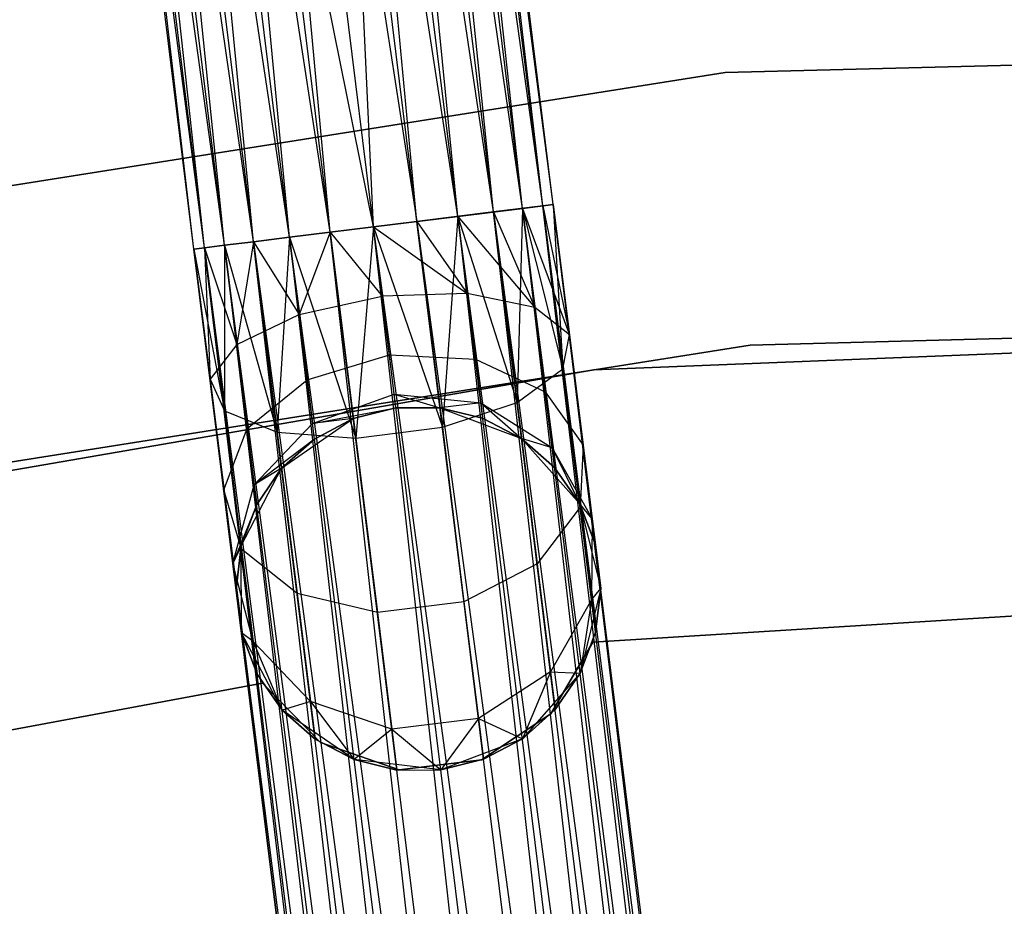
# Model space of a CAD drawing. Extents: x -91 to 92, y -91 to 92.
# Tile 151 of 256: x -9.45 to -4.05, y 59.09 to 63.95. Entities that reach past the tile are written whole.
import ezdxf

# ---------------------------------------------------------------- set-up
doc = ezdxf.new("R2010")
doc.units = 0
doc.header["$LTSCALE"] = 25.4
doc.layers.get('0').update_dxf_attribs({"linetype": 'CONTINUOUS'})

# ---------------------------------------------------------------- blocks, each defined once
blk = doc.blocks.new('NL2500012258_STL_2')
at = {"color": 0}
for p, q in [((85.7207, 62.5057, 27.3795), (84.7182, 70.1322, 27.1454)), ((85.6635, 62.4986, 27.1454), (84.7182, 70.1322, 27.1454)), ((85.7207, 62.5057, 27.3795), (84.7182, 70.1322, 27.1454)), ((85.6635, 62.4986, 27.1454), (84.7182, 70.1322, 27.1454)), ((85.5523, 62.4848, 26.9319), (84.7182, 70.1322, 27.1454)), ((85.5523, 62.4848, 26.9319), (84.7182, 70.1322, 27.1454)), ((85.6635, 62.4986, 27.8546), (84.7755, 70.1393, 27.6205)), ((85.7207, 62.5057, 27.6205), (84.7755, 70.1393, 27.6205)), ((85.6635, 62.4986, 27.8546), (84.7755, 70.1393, 27.6205)), ((85.7207, 62.5057, 27.6205), (84.7755, 70.1393, 27.6205)), ((85.7207, 62.5057, 27.3795), (84.7755, 70.1393, 27.6205)), ((85.7207, 62.5057, 27.3795), (84.7755, 70.1393, 27.6205)), ((85.5523, 62.4848, 26.9319), (84.4484, 70.0988, 26.7515)), ((85.3936, 62.4652, 26.7515), (84.4484, 70.0988, 26.7515)), ((85.5523, 62.4848, 26.9319), (84.4484, 70.0988, 26.7515)), ((85.3936, 62.4652, 26.7515), (84.4484, 70.0988, 26.7515)), ((85.1967, 62.4408, 26.6146), (84.4484, 70.0988, 26.7515)), ((85.1967, 62.4408, 26.6146), (84.4484, 70.0988, 26.7515)), ((85.3936, 62.4652, 28.2485), (84.607, 70.1185, 28.0681)), ((85.5523, 62.4848, 28.0681), (84.607, 70.1185, 28.0681)), ((85.3936, 62.4652, 28.2485), (84.607, 70.1185, 28.0681)), ((85.5523, 62.4848, 28.0681), (84.607, 70.1185, 28.0681)), ((85.6635, 62.4986, 27.8546), (84.607, 70.1185, 28.0681)), ((85.6635, 62.4986, 27.8546), (84.607, 70.1185, 28.0681)), ((85.1967, 62.4408, 26.6146), (84.0278, 70.0467, 26.5291)), ((85.1967, 62.4408, 26.6146), (84.0278, 70.0467, 26.5291)), ((84.973, 62.4131, 26.5291), (84.0278, 70.0467, 26.5291)), ((84.973, 62.4131, 26.5291), (84.0278, 70.0467, 26.5291)), ((84.973, 62.4131, 28.4709), (84.2515, 70.0744, 28.3855)), ((85.1967, 62.4408, 28.3855), (84.2515, 70.0744, 28.3855)), ((84.973, 62.4131, 28.4709), (84.2515, 70.0744, 28.3855)), ((85.1967, 62.4408, 28.3855), (84.2515, 70.0744, 28.3855)), ((85.3936, 62.4652, 28.2485), (84.2515, 70.0744, 28.3855)), ((85.3936, 62.4652, 28.2485), (84.2515, 70.0744, 28.3855)), ((84.498, 62.3543, 26.5291), (83.5528, 69.9879, 26.5291)), ((84.498, 62.3543, 26.5291), (83.5528, 69.9879, 26.5291)), ((84.2743, 62.3266, 26.6146), (83.5528, 69.9879, 26.5291)), ((84.2743, 62.3266, 26.6146), (83.5528, 69.9879, 26.5291)), ((83.7903, 70.0173, 28.5), (84.973, 62.4131, 28.4709)), ((84.7355, 62.3837, 26.5), (83.7903, 70.0173, 26.5)), ((84.7355, 62.3837, 26.5), (83.7903, 70.0173, 26.5)), ((84.498, 62.3543, 28.4709), (83.7903, 70.0173, 28.5)), ((84.498, 62.3543, 28.4709), (83.7903, 70.0173, 28.5)), ((84.7355, 62.3837, 28.5), (83.7903, 70.0173, 28.5)), ((84.7355, 62.3837, 28.5), (83.7903, 70.0173, 28.5)), ((83.7903, 70.0173, 28.5), (84.973, 62.4131, 28.4709)), ((83.8076, 62.2688, 27.8546), (82.9735, 69.9162, 28.0681)), ((83.9188, 62.2825, 28.0681), (82.9735, 69.9162, 28.0681)), ((83.8076, 62.2688, 27.8546), (82.9735, 69.9162, 28.0681)), ((83.9188, 62.2825, 28.0681), (82.9735, 69.9162, 28.0681)), ((84.0774, 62.3022, 28.2485), (82.9735, 69.9162, 28.0681)), ((84.0774, 62.3022, 28.2485), (82.9735, 69.9162, 28.0681)), ((84.2743, 62.3266, 26.6146), (83.1322, 69.9358, 26.7515)), ((84.0774, 62.3022, 26.7515), (83.1322, 69.9358, 26.7515)), ((84.2743, 62.3266, 26.6146), (83.1322, 69.9358, 26.7515)), ((84.0774, 62.3022, 26.7515), (83.1322, 69.9358, 26.7515)), ((83.9188, 62.2825, 26.9319), (83.1322, 69.9358, 26.7515)), ((83.9188, 62.2825, 26.9319), (83.1322, 69.9358, 26.7515)), ((84.0774, 62.3022, 28.2485), (83.3291, 69.9602, 28.3855)), ((84.2743, 62.3266, 28.3855), (83.3291, 69.9602, 28.3855)), ((84.0774, 62.3022, 28.2485), (83.3291, 69.9602, 28.3855)), ((84.2743, 62.3266, 28.3855), (83.3291, 69.9602, 28.3855)), ((84.498, 62.3543, 28.4709), (83.3291, 69.9602, 28.3855)), ((84.498, 62.3543, 28.4709), (83.3291, 69.9602, 28.3855)), ((83.7503, 62.2617, 27.3795), (82.8051, 69.8953, 27.6205)), ((83.7503, 62.2617, 27.3795), (82.8051, 69.8953, 27.6205)), ((83.7503, 62.2617, 27.6205), (82.8051, 69.8953, 27.6205)), ((83.7503, 62.2617, 27.6205), (82.8051, 69.8953, 27.6205)), ((83.8076, 62.2688, 27.8546), (82.8051, 69.8953, 27.6205)), ((83.8076, 62.2688, 27.8546), (82.8051, 69.8953, 27.6205)), ((83.9188, 62.2825, 26.9319), (82.8624, 69.9024, 27.1454)), ((83.8076, 62.2688, 27.1454), (82.8624, 69.9024, 27.1454)), ((83.9188, 62.2825, 26.9319), (82.8624, 69.9024, 27.1454)), ((83.8076, 62.2688, 27.1454), (82.8624, 69.9024, 27.1454)), ((83.7503, 62.2617, 27.3795), (82.8624, 69.9024, 27.1454)), ((83.7503, 62.2617, 27.3795), (82.8624, 69.9024, 27.1454)), ((85.3936, 62.4652, 178.2485), (85.0123, 65.5443, 178.0152)), ((85.3936, 62.4652, 178.2485), (85.0123, 65.5443, 178.0152)), ((84.7355, 62.3837, 178.5), (84.5877, 65.5252, 178.2352)), ((84.7355, 62.3837, 178.5), (84.5877, 65.5252, 178.2352)), ((84.973, 62.4131, 178.4709), (84.5877, 65.5252, 178.2352)), ((84.973, 62.4131, 178.4709), (84.5877, 65.5252, 178.2352)), ((85.6635, 62.4986, 177.8546), (85.2894, 65.5192, 177.6258)), ((85.6635, 62.4986, 177.8546), (85.2894, 65.5192, 177.6258)), ((84.498, 62.3543, 178.4709), (84.1127, 65.4664, 178.2352)), ((84.498, 62.3543, 178.4709), (84.1127, 65.4664, 178.2352)), ((84.7355, 62.3837, 178.5), (84.1127, 65.4664, 178.2352)), ((84.7355, 62.3837, 178.5), (84.1127, 65.4664, 178.2352)), ((85.7207, 62.5057, 177.3795), (85.3554, 65.4558, 177.156)), ((85.7207, 62.5057, 177.3795), (85.3554, 65.4558, 177.156)), ((84.0774, 62.3022, 178.2485), (83.6962, 65.3813, 178.0152)), ((84.0774, 62.3022, 178.2485), (83.6962, 65.3813, 178.0152)), ((85.5523, 62.4848, 176.9319), (85.1952, 65.3685, 176.7135)), ((85.5523, 62.4848, 176.9319), (85.1952, 65.3685, 176.7135)), ((83.8076, 62.2688, 177.8546), (83.4336, 65.2894, 177.6258)), ((83.8076, 62.2688, 177.8546), (83.4336, 65.2894, 177.6258)), ((85.1967, 62.4408, 176.6145), (84.8455, 65.2774, 176.3996)), ((85.1967, 62.4408, 176.6145), (84.8455, 65.2774, 176.3996)), ((83.7503, 62.2617, 177.3795), (83.385, 65.2118, 177.156)), ((83.7503, 62.2617, 177.3795), (83.385, 65.2118, 177.156)), ((83.9188, 62.2825, 176.9319), (83.5617, 65.1663, 176.7135)), ((83.9188, 62.2825, 176.9319), (83.5617, 65.1663, 176.7135)), ((84.7355, 62.3837, 176.5), (84.3864, 65.2033, 176.2864)), ((84.7355, 62.3837, 176.5), (84.3864, 65.2033, 176.2864)), ((84.2743, 62.3266, 176.6145), (83.9231, 65.1632, 176.3996)), ((84.2743, 62.3266, 176.6145), (83.9231, 65.1632, 176.3996)), ((94.9677, 63.4444, 26.5), (86.6643, 63.2287, 26.5)), ((86.6643, 63.2287, 17), (94.9677, 63.4444, 17)), ((94.9677, 63.4444, 26.5), (86.6643, 63.2287, 26.5)), ((86.6643, 63.2287, 17), (94.9677, 63.4444, 17)), ((86.6643, 63.2287, 26.5), (78.46, 61.9311, 26.5)), ((78.46, 61.9311, 17), (86.6643, 63.2287, 17)), ((86.6643, 63.2287, 26.5), (78.46, 61.9311, 26.5)), ((78.46, 61.9311, 17), (86.6643, 63.2287, 17)), ((86.6643, 63.2287, 26.5), (86.6643, 63.2287, 17)), ((86.6643, 63.2287, 26.5), (86.6643, 63.2287, 17)), ((85.1967, 62.4408, 176.6145), (85.5523, 62.4848, 176.9319)), ((85.1967, 62.4408, 176.6145), (85.5523, 62.4848, 176.9319)), ((85.6635, 62.4986, 177.8546), (85.3936, 62.4652, 178.2485)), ((85.6635, 62.4986, 177.8546), (85.3936, 62.4652, 178.2485)), ((85.3936, 62.4652, 28.2485), (85.5523, 62.4848, 28.0681)), ((85.5523, 62.4848, 26.9319), (85.3936, 62.4652, 26.7515)), ((85.5523, 62.4848, 26.9319), (85.3936, 62.4652, 26.7515)), ((85.3936, 62.4652, 28.2485), (85.5523, 62.4848, 28.0681)), ((85.5523, 62.4848, 28.0681), (85.5229, 61.4213, 28.0393)), ((85.5523, 62.4848, 28.0681), (85.5229, 61.4213, 28.0393)), ((85.5523, 62.4848, 176.9319), (85.7207, 62.5057, 177.3795)), ((85.5523, 62.4848, 176.9319), (85.7207, 62.5057, 177.3795)), ((85.5523, 62.4848, 28.0681), (85.6635, 62.4986, 27.8546)), ((85.6635, 62.4986, 27.1454), (85.5523, 62.4848, 26.9319)), ((85.6635, 62.4986, 27.1454), (85.5523, 62.4848, 26.9319)), ((85.5523, 62.4848, 28.0681), (85.6635, 62.4986, 27.8546)), ((85.5523, 62.4848, 176.9319), (87.7592, 43.3611, 176.7515)), ((88.0291, 43.3945, 177.1454), (85.5523, 62.4848, 176.9319)), ((88.0291, 43.3945, 177.1454), (85.5523, 62.4848, 176.9319)), ((87.9179, 43.3807, 176.9319), (85.5523, 62.4848, 176.9319)), ((87.9179, 43.3807, 176.9319), (85.5523, 62.4848, 176.9319)), ((85.5523, 62.4848, 176.9319), (87.7592, 43.3611, 176.7515)), ((85.5523, 62.4848, 26.9319), (85.6196, 61.941, 26.8229)), ((85.5523, 62.4848, 26.9319), (85.6196, 61.941, 26.8229)), ((85.5523, 62.4848, 26.9319), (85.8091, 61.7919, 27.2364)), ((85.5523, 62.4848, 26.9319), (85.8091, 61.7919, 27.2364)), ((85.5523, 62.4848, 28.0681), (85.7742, 61.6043, 27.6754)), ((85.5523, 62.4848, 28.0681), (85.7742, 61.6043, 27.6754)), ((85.7207, 62.5057, 177.3795), (85.6635, 62.4986, 177.8546)), ((85.7207, 62.5057, 177.3795), (85.6635, 62.4986, 177.8546)), ((85.6635, 62.4986, 27.8546), (85.7207, 62.5057, 27.6205)), ((85.7207, 62.5057, 27.3795), (85.6635, 62.4986, 27.1454)), ((85.7207, 62.5057, 27.3795), (85.6635, 62.4986, 27.1454)), ((85.6635, 62.4986, 27.8546), (85.7207, 62.5057, 27.6205)), ((85.6635, 62.4986, 177.8546), (88.0863, 43.4016, 177.6205)), ((87.9179, 43.3807, 178.0681), (85.6635, 62.4986, 177.8546)), ((87.9179, 43.3807, 178.0681), (85.6635, 62.4986, 177.8546)), ((88.0291, 43.3945, 177.8546), (85.6635, 62.4986, 177.8546)), ((88.0291, 43.3945, 177.8546), (85.6635, 62.4986, 177.8546)), ((85.6635, 62.4986, 177.8546), (88.0863, 43.4016, 177.6205)), ((85.6635, 62.4986, 27.1454), (85.8091, 61.7919, 27.2364)), ((85.6635, 62.4986, 27.1454), (85.8091, 61.7919, 27.2364)), ((85.6635, 62.4986, 27.8546), (85.7742, 61.6043, 27.6754)), ((85.6635, 62.4986, 27.8546), (85.7742, 61.6043, 27.6754)), ((88.0863, 43.4016, 177.3795), (85.7207, 62.5057, 177.3795)), ((88.0863, 43.4016, 177.6205), (85.7207, 62.5057, 177.3795)), ((85.7207, 62.5057, 177.3795), (88.0291, 43.3945, 177.1454)), ((88.0863, 43.4016, 177.6205), (85.7207, 62.5057, 177.3795)), ((88.0863, 43.4016, 177.3795), (85.7207, 62.5057, 177.3795)), ((85.7207, 62.5057, 177.3795), (88.0291, 43.3945, 177.1454)), ((85.7207, 62.5057, 27.6205), (85.8091, 61.7919, 27.2364)), ((85.7207, 62.5057, 27.3795), (85.8091, 61.7919, 27.2364)), ((85.7207, 62.5057, 27.3795), (85.8091, 61.7919, 27.2364)), ((85.7207, 62.5057, 27.6205), (85.8091, 61.7919, 27.2364)), ((85.7207, 62.5057, 27.6205), (85.7742, 61.6043, 27.6754)), ((85.7207, 62.5057, 27.6205), (85.7742, 61.6043, 27.6754)), ((84.7355, 62.3837, 176.5), (85.1967, 62.4408, 176.6145)), ((84.7355, 62.3837, 176.5), (85.1967, 62.4408, 176.6145)), ((84.973, 62.4131, 178.4709), (84.7355, 62.3837, 178.5)), ((84.973, 62.4131, 178.4709), (84.7355, 62.3837, 178.5)), ((84.973, 62.4131, 26.5291), (84.7355, 62.3837, 26.5)), ((84.7355, 62.3837, 28.5), (84.973, 62.4131, 28.4709)), ((84.973, 62.4131, 26.5291), (84.7355, 62.3837, 26.5)), ((84.7355, 62.3837, 28.5), (84.973, 62.4131, 28.4709)), ((85.3936, 62.4652, 178.2485), (84.973, 62.4131, 178.4709)), ((85.3936, 62.4652, 178.2485), (84.973, 62.4131, 178.4709)), ((84.973, 62.4131, 28.4709), (85.1967, 62.4408, 28.3855)), ((85.1967, 62.4408, 26.6146), (84.973, 62.4131, 26.5291)), ((85.1967, 62.4408, 26.6146), (84.973, 62.4131, 26.5291)), ((84.973, 62.4131, 28.4709), (85.1967, 62.4408, 28.3855)), ((84.973, 62.4131, 178.4709), (87.5623, 43.3367, 178.3855)), ((87.3386, 43.309, 178.4709), (84.973, 62.4131, 178.4709)), ((87.3386, 43.309, 178.4709), (84.973, 62.4131, 178.4709)), ((84.973, 62.4131, 178.4709), (87.5623, 43.3367, 178.3855)), ((84.973, 62.4131, 26.5291), (85.2491, 62.0175, 26.5297)), ((84.973, 62.4131, 26.5291), (85.2491, 62.0175, 26.5297)), ((84.973, 62.4131, 28.4709), (85.1127, 61.2848, 28.2448)), ((84.973, 62.4131, 28.4709), (85.1127, 61.2848, 28.2448)), ((85.1967, 62.4408, 28.3855), (85.1127, 61.2848, 28.2448)), ((85.1967, 62.4408, 28.3855), (85.1127, 61.2848, 28.2448)), ((85.1967, 62.4408, 28.3855), (85.3936, 62.4652, 28.2485)), ((85.3936, 62.4652, 26.7515), (85.1967, 62.4408, 26.6146)), ((85.3936, 62.4652, 26.7515), (85.1967, 62.4408, 26.6146)), ((85.1967, 62.4408, 28.3855), (85.3936, 62.4652, 28.2485)), ((85.1967, 62.4408, 176.6145), (87.3386, 43.309, 176.5291)), ((87.7592, 43.3611, 176.7515), (85.1967, 62.4408, 176.6145)), ((87.7592, 43.3611, 176.7515), (85.1967, 62.4408, 176.6145)), ((87.5623, 43.3367, 176.6145), (85.1967, 62.4408, 176.6145)), ((87.5623, 43.3367, 176.6145), (85.1967, 62.4408, 176.6145)), ((85.1967, 62.4408, 176.6145), (87.3386, 43.309, 176.5291)), ((85.1967, 62.4408, 26.6146), (85.2491, 62.0175, 26.5297)), ((85.1967, 62.4408, 26.6146), (85.2491, 62.0175, 26.5297)), ((85.1967, 62.4408, 26.6146), (85.6196, 61.941, 26.8229)), ((85.1967, 62.4408, 26.6146), (85.6196, 61.941, 26.8229)), ((85.1967, 62.4408, 28.3855), (85.5229, 61.4213, 28.0393)), ((85.1967, 62.4408, 28.3855), (85.5229, 61.4213, 28.0393)), ((85.3936, 62.4652, 178.2485), (87.9179, 43.3807, 178.0681)), ((87.5623, 43.3367, 178.3855), (85.3936, 62.4652, 178.2485)), ((87.5623, 43.3367, 178.3855), (85.3936, 62.4652, 178.2485)), ((87.7592, 43.3611, 178.2485), (85.3936, 62.4652, 178.2485)), ((87.7592, 43.3611, 178.2485), (85.3936, 62.4652, 178.2485)), ((85.3936, 62.4652, 178.2485), (87.9179, 43.3807, 178.0681)), ((85.3936, 62.4652, 26.7515), (85.6196, 61.941, 26.8229)), ((85.3936, 62.4652, 26.7515), (85.6196, 61.941, 26.8229)), ((85.3936, 62.4652, 28.2485), (85.5229, 61.4213, 28.0393)), ((85.3936, 62.4652, 28.2485), (85.5229, 61.4213, 28.0393)), ((84.2743, 62.3266, 176.6145), (84.7355, 62.3837, 176.5)), ((84.2743, 62.3266, 176.6145), (84.7355, 62.3837, 176.5)), ((84.7355, 62.3837, 178.5), (84.498, 62.3543, 178.4709)), ((84.7355, 62.3837, 178.5), (84.498, 62.3543, 178.4709)), ((84.7355, 62.3837, 26.5), (84.498, 62.3543, 26.5291)), ((84.498, 62.3543, 28.4709), (84.7355, 62.3837, 28.5)), ((84.498, 62.3543, 28.4709), (84.7355, 62.3837, 28.5)), ((84.7355, 62.3837, 26.5), (84.498, 62.3543, 26.5291)), ((84.7355, 62.3837, 28.5), (84.6377, 61.226, 28.2448)), ((84.7355, 62.3837, 28.5), (84.6377, 61.226, 28.2448)), ((87.3386, 43.309, 176.5291), (84.7355, 62.3837, 176.5)), ((87.1011, 43.2796, 178.5), (84.7355, 62.3837, 178.5)), ((87.1011, 43.2796, 178.5), (84.7355, 62.3837, 178.5)), ((87.1011, 43.2796, 176.5), (84.7355, 62.3837, 176.5)), ((87.3386, 43.309, 176.5291), (84.7355, 62.3837, 176.5)), ((87.1011, 43.2796, 176.5), (84.7355, 62.3837, 176.5)), ((86.8636, 43.2502, 176.5291), (84.7355, 62.3837, 176.5)), ((86.8636, 43.2502, 176.5291), (84.7355, 62.3837, 176.5)), ((84.7826, 62.0039, 26.4239), (84.7355, 62.3837, 26.5)), ((84.7355, 62.3837, 26.5), (85.2491, 62.0175, 26.5297)), ((84.7355, 62.3837, 26.5), (85.2491, 62.0175, 26.5297)), ((84.7355, 62.3837, 28.5), (85.1127, 61.2848, 28.2448)), ((84.7355, 62.3837, 28.5), (85.1127, 61.2848, 28.2448)), ((84.7826, 62.0039, 26.4239), (84.7355, 62.3837, 26.5)), ((83.9188, 62.2825, 176.9319), (84.2743, 62.3266, 176.6145)), ((83.9188, 62.2825, 176.9319), (84.2743, 62.3266, 176.6145)), ((84.498, 62.3543, 178.4709), (84.0774, 62.3022, 178.2485)), ((84.498, 62.3543, 178.4709), (84.0774, 62.3022, 178.2485)), ((84.2743, 62.3266, 26.6146), (84.0774, 62.3022, 26.7515)), ((84.0774, 62.3022, 28.2485), (84.2743, 62.3266, 28.3855)), ((84.0774, 62.3022, 28.2485), (84.2743, 62.3266, 28.3855)), ((84.2743, 62.3266, 26.6146), (84.0774, 62.3022, 26.7515)), ((84.2743, 62.3266, 28.3855), (84.2067, 61.2583, 28.0393)), ((84.2743, 62.3266, 28.3855), (84.2067, 61.2583, 28.0393)), ((84.498, 62.3543, 26.5291), (84.2743, 62.3266, 26.6146)), ((84.2743, 62.3266, 28.3855), (84.498, 62.3543, 28.4709)), ((84.2743, 62.3266, 28.3855), (84.498, 62.3543, 28.4709)), ((84.498, 62.3543, 26.5291), (84.2743, 62.3266, 26.6146)), ((84.2743, 62.3266, 176.6145), (86.443, 43.1981, 176.7515)), ((86.8636, 43.2502, 176.5291), (84.2743, 62.3266, 176.6145)), ((86.8636, 43.2502, 176.5291), (84.2743, 62.3266, 176.6145)), ((86.6399, 43.2225, 176.6145), (84.2743, 62.3266, 176.6145)), ((86.6399, 43.2225, 176.6145), (84.2743, 62.3266, 176.6145)), ((84.2743, 62.3266, 176.6145), (86.443, 43.1981, 176.7515)), ((84.2743, 62.3266, 28.3855), (84.6377, 61.226, 28.2448)), ((84.2743, 62.3266, 28.3855), (84.6377, 61.226, 28.2448)), ((84.2743, 62.3266, 26.6146), (84.3267, 61.9033, 26.5297)), ((84.2743, 62.3266, 26.6146), (84.3267, 61.9033, 26.5297)), ((84.498, 62.3543, 26.5291), (84.3267, 61.9033, 26.5297)), ((84.498, 62.3543, 26.5291), (84.3267, 61.9033, 26.5297)), ((86.6399, 43.2225, 178.3855), (84.498, 62.3543, 178.4709)), ((86.6399, 43.2225, 178.3855), (84.498, 62.3543, 178.4709)), ((86.8636, 43.2502, 178.4709), (84.498, 62.3543, 178.4709)), ((86.8636, 43.2502, 178.4709), (84.498, 62.3543, 178.4709)), ((84.498, 62.3543, 28.4709), (84.6377, 61.226, 28.2448)), ((84.498, 62.3543, 28.4709), (84.6377, 61.226, 28.2448)), ((84.498, 62.3543, 26.5291), (84.7826, 62.0039, 26.4239)), ((84.498, 62.3543, 26.5291), (84.7826, 62.0039, 26.4239)), ((83.7503, 62.2617, 177.3795), (83.9188, 62.2825, 176.9319)), ((83.7503, 62.2617, 177.3795), (83.9188, 62.2825, 176.9319)), ((83.8076, 62.2688, 177.8546), (83.7503, 62.2617, 177.3795)), ((83.8076, 62.2688, 177.8546), (83.7503, 62.2617, 177.3795)), ((83.8076, 62.2688, 27.1454), (83.7503, 62.2617, 27.3795)), ((83.7503, 62.2617, 27.6205), (83.8076, 62.2688, 27.8546)), ((83.7503, 62.2617, 27.6205), (83.8076, 62.2688, 27.8546)), ((83.8076, 62.2688, 27.1454), (83.7503, 62.2617, 27.3795)), ((83.7503, 62.2617, 177.3795), (86.1159, 43.1576, 177.6205)), ((86.1159, 43.1576, 177.3795), (83.7503, 62.2617, 177.3795)), ((83.7503, 62.2617, 177.3795), (86.1159, 43.1576, 177.6205)), ((86.1732, 43.1647, 177.1454), (83.7503, 62.2617, 177.3795)), ((86.1732, 43.1647, 177.1454), (83.7503, 62.2617, 177.3795)), ((86.1159, 43.1576, 177.3795), (83.7503, 62.2617, 177.3795)), ((83.7503, 62.2617, 27.3795), (83.8387, 61.5479, 27.2364)), ((83.7503, 62.2617, 27.6205), (83.8387, 61.5479, 27.2364)), ((83.7503, 62.2617, 27.6205), (83.9183, 61.3745, 27.6754)), ((83.7503, 62.2617, 27.6205), (83.9183, 61.3745, 27.6754)), ((83.7503, 62.2617, 27.6205), (83.8387, 61.5479, 27.2364)), ((83.7503, 62.2617, 27.3795), (83.8387, 61.5479, 27.2364)), ((84.0774, 62.3022, 178.2485), (83.8076, 62.2688, 177.8546)), ((84.0774, 62.3022, 178.2485), (83.8076, 62.2688, 177.8546)), ((83.9188, 62.2825, 26.9319), (83.8076, 62.2688, 27.1454)), ((83.8076, 62.2688, 27.8546), (83.9188, 62.2825, 28.0681)), ((83.8076, 62.2688, 27.8546), (83.9188, 62.2825, 28.0681)), ((83.9188, 62.2825, 26.9319), (83.8076, 62.2688, 27.1454)), ((83.8076, 62.2688, 177.8546), (86.2844, 43.1784, 178.0681)), ((86.1159, 43.1576, 177.6205), (83.8076, 62.2688, 177.8546)), ((86.1159, 43.1576, 177.6205), (83.8076, 62.2688, 177.8546)), ((86.1732, 43.1647, 177.8546), (83.8076, 62.2688, 177.8546)), ((86.1732, 43.1647, 177.8546), (83.8076, 62.2688, 177.8546)), ((83.8076, 62.2688, 177.8546), (86.2844, 43.1784, 178.0681)), ((83.8076, 62.2688, 27.8546), (83.9183, 61.3745, 27.6754)), ((83.8076, 62.2688, 27.8546), (83.9183, 61.3745, 27.6754)), ((83.8076, 62.2688, 27.1454), (83.8387, 61.5479, 27.2364)), ((83.8076, 62.2688, 27.1454), (83.8387, 61.5479, 27.2364)), ((83.8076, 62.2688, 27.1454), (83.9861, 61.7387, 26.8229)), ((83.8076, 62.2688, 27.1454), (83.9861, 61.7387, 26.8229)), ((83.9188, 62.2825, 28.0681), (83.9183, 61.3745, 27.6754)), ((83.9188, 62.2825, 28.0681), (83.9183, 61.3745, 27.6754)), ((84.0774, 62.3022, 26.7515), (83.9188, 62.2825, 26.9319)), ((83.9188, 62.2825, 28.0681), (84.0774, 62.3022, 28.2485)), ((83.9188, 62.2825, 28.0681), (84.0774, 62.3022, 28.2485)), ((84.0774, 62.3022, 26.7515), (83.9188, 62.2825, 26.9319)), ((83.9188, 62.2825, 176.9319), (86.1732, 43.1647, 177.1454)), ((86.443, 43.1981, 176.7515), (83.9188, 62.2825, 176.9319)), ((86.443, 43.1981, 176.7515), (83.9188, 62.2825, 176.9319)), ((86.2844, 43.1784, 176.9319), (83.9188, 62.2825, 176.9319)), ((86.2844, 43.1784, 176.9319), (83.9188, 62.2825, 176.9319)), ((83.9188, 62.2825, 176.9319), (86.1732, 43.1647, 177.1454)), ((83.9188, 62.2825, 28.0681), (84.2067, 61.2583, 28.0393)), ((83.9188, 62.2825, 28.0681), (84.2067, 61.2583, 28.0393)), ((83.9188, 62.2825, 26.9319), (83.9861, 61.7387, 26.8229)), ((83.9188, 62.2825, 26.9319), (83.9861, 61.7387, 26.8229)), ((84.0774, 62.3022, 26.7515), (83.9861, 61.7387, 26.8229)), ((84.0774, 62.3022, 26.7515), (83.9861, 61.7387, 26.8229)), ((84.0774, 62.3022, 178.2485), (86.6399, 43.2225, 178.3855)), ((86.2844, 43.1784, 178.0681), (84.0774, 62.3022, 178.2485)), ((86.2844, 43.1784, 178.0681), (84.0774, 62.3022, 178.2485)), ((86.443, 43.1981, 178.2485), (84.0774, 62.3022, 178.2485)), ((86.443, 43.1981, 178.2485), (84.0774, 62.3022, 178.2485)), ((84.0774, 62.3022, 178.2485), (86.6399, 43.2225, 178.3855)), ((84.0774, 62.3022, 28.2485), (84.2067, 61.2583, 28.0393)), ((84.0774, 62.3022, 28.2485), (84.2067, 61.2583, 28.0393)), ((84.0774, 62.3022, 26.7515), (84.3267, 61.9033, 26.5297)), ((84.0774, 62.3022, 26.7515), (84.3267, 61.9033, 26.5297)), ((84.3267, 61.9033, 26.5297), (84.7826, 62.0039, 26.4239)), ((84.3267, 61.9033, 26.5297), (84.7826, 62.0039, 26.4239)), ((85.2491, 62.0175, 26.5297), (84.7826, 62.0039, 26.4239)), ((85.2491, 62.0175, 26.5297), (84.7826, 62.0039, 26.4239)), ((84.8224, 61.6819, 26.2071), (84.7826, 62.0039, 26.4239)), ((84.8224, 61.6819, 26.2071), (84.7826, 62.0039, 26.4239)), ((85.6196, 61.941, 26.8229), (85.2491, 62.0175, 26.5297)), ((85.2491, 62.0175, 26.5297), (85.2936, 61.6587, 26.2881)), ((85.2491, 62.0175, 26.5297), (85.2936, 61.6587, 26.2881)), ((85.6196, 61.941, 26.8229), (85.2491, 62.0175, 26.5297)), ((85.8091, 61.7919, 27.2364), (85.6196, 61.941, 26.8229)), ((85.6196, 61.941, 26.8229), (85.6767, 61.48, 26.5125)), ((85.6196, 61.941, 26.8229), (85.6767, 61.48, 26.5125)), ((85.8091, 61.7919, 27.2364), (85.6196, 61.941, 26.8229)), ((86.8012, 61.735, 26.5), (94.9084, 61.9456, 26.5)), ((94.9084, 61.9456, 17), (86.8012, 61.735, 17)), ((94.9084, 61.9456, 17), (86.8012, 61.735, 17)), ((86.8012, 61.735, 26.5), (94.9084, 61.9456, 26.5)), ((83.9861, 61.7387, 26.8229), (84.3267, 61.9033, 26.5297)), ((83.9861, 61.7387, 26.8229), (84.3267, 61.9033, 26.5297)), ((84.3267, 61.9033, 26.5297), (84.3712, 61.5444, 26.2881)), ((84.3267, 61.9033, 26.5297), (84.3712, 61.5444, 26.2881)), ((94.0399, 61.9238, 19), (85.9429, 61.6, 19)), ((85.9429, 61.6, 20), (94.0399, 61.9238, 20)), ((94.0399, 61.9238, 19), (85.9429, 61.6, 19)), ((85.9429, 61.6, 20), (94.0399, 61.9238, 20)), ((85.7742, 61.6043, 27.6754), (85.8091, 61.7919, 27.2364)), ((85.7742, 61.6043, 27.6754), (85.8091, 61.7919, 27.2364)), ((85.8091, 61.7919, 27.2364), (85.884, 61.1868, 26.829)), ((85.8091, 61.7919, 27.2364), (85.884, 61.1868, 26.829)), ((78.7908, 60.468, 26.5), (86.8012, 61.735, 26.5)), ((86.8012, 61.735, 17), (78.7908, 60.468, 17)), ((86.8012, 61.735, 17), (78.7908, 60.468, 17)), ((78.7908, 60.468, 26.5), (86.8012, 61.735, 26.5)), ((83.9861, 61.7387, 26.8229), (83.8387, 61.5479, 27.2364)), ((83.9861, 61.7387, 26.8229), (83.8387, 61.5479, 27.2364)), ((83.9861, 61.7387, 26.8229), (84.0432, 61.2777, 26.5125)), ((83.9861, 61.7387, 26.8229), (84.0432, 61.2777, 26.5125)), ((86.8012, 61.735, 17), (86.8012, 61.735, 26.5)), ((86.8012, 61.735, 17), (86.8012, 61.735, 26.5)), ((84.3712, 61.5444, 26.2881), (84.8224, 61.6819, 26.2071)), ((84.3712, 61.5444, 26.2881), (84.8224, 61.6819, 26.2071)), ((84.8491, 61.4668, 25.8827), (84.8224, 61.6819, 26.2071)), ((84.8224, 61.6819, 26.2071), (85.2936, 61.6587, 26.2881)), ((84.8224, 61.6819, 26.2071), (85.2936, 61.6587, 26.2881)), ((84.8491, 61.4668, 25.8827), (84.8224, 61.6819, 26.2071)), ((85.2936, 61.6587, 26.2881), (85.3233, 61.4189, 25.9265)), ((85.2936, 61.6587, 26.2881), (85.3233, 61.4189, 25.9265)), ((85.2936, 61.6587, 26.2881), (85.6767, 61.48, 26.5125)), ((85.2936, 61.6587, 26.2881), (85.6767, 61.48, 26.5125)), ((85.5229, 61.4213, 28.0393), (85.7742, 61.6043, 27.6754)), ((85.5229, 61.4213, 28.0393), (85.7742, 61.6043, 27.6754)), ((85.7742, 61.6043, 27.6754), (85.8681, 60.8462, 27.165)), ((85.7742, 61.6043, 27.6754), (85.8681, 60.8462, 27.165)), ((85.9429, 61.6, 19), (77.9575, 60.2222, 19)), ((77.9575, 60.2222, 20), (85.9429, 61.6, 20)), ((85.9429, 61.6, 19), (77.9575, 60.2222, 19)), ((77.9575, 60.2222, 20), (85.9429, 61.6, 20)), ((83.8387, 61.5479, 27.2364), (83.9183, 61.3745, 27.6754)), ((83.8387, 61.5479, 27.2364), (83.9183, 61.3745, 27.6754)), ((83.8387, 61.5479, 27.2364), (83.9137, 60.9428, 26.829)), ((83.8387, 61.5479, 27.2364), (83.9137, 60.9428, 26.829)), ((85.9429, 61.6, 19), (85.9429, 61.6, 20)), ((85.9429, 61.6, 19), (85.9429, 61.6, 20)), ((84.0432, 61.2777, 26.5125), (84.3712, 61.5444, 26.2881)), ((84.0432, 61.2777, 26.5125), (84.3712, 61.5444, 26.2881)), ((84.3712, 61.5444, 26.2881), (84.4009, 61.3047, 25.9265)), ((84.3712, 61.5444, 26.2881), (84.4009, 61.3047, 25.9265)), ((84.4009, 61.3047, 25.9265), (84.8491, 61.4668, 25.8827)), ((84.4009, 61.3047, 25.9265), (84.8491, 61.4668, 25.8827)), ((84.8584, 61.3913, 25.5), (84.8491, 61.4668, 25.8827)), ((84.8491, 61.4668, 25.8827), (85.0995, 61.3918, 25.5)), ((84.8491, 61.4668, 25.8827), (85.0995, 61.3918, 25.5)), ((84.8491, 61.4668, 25.8827), (85.3233, 61.4189, 25.9265)), ((84.8491, 61.4668, 25.8827), (85.3233, 61.4189, 25.9265)), ((84.8584, 61.3913, 25.5), (84.8491, 61.4668, 25.8827)), ((85.6767, 61.48, 26.5125), (85.7148, 61.1719, 26.048)), ((85.6767, 61.48, 26.5125), (85.7148, 61.1719, 26.048)), ((85.6767, 61.48, 26.5125), (85.884, 61.1868, 26.829)), ((85.6767, 61.48, 26.5125), (85.884, 61.1868, 26.829)), ((84.4009, 61.3047, 25.9265), (84.8584, 61.3913, 25.5)), ((84.4009, 61.3047, 25.9265), (84.8584, 61.3913, 25.5)), ((84.6245, 61.333, 20), (84.8584, 61.3913, 20)), ((84.8584, 61.3913, 25.5), (84.6245, 61.333, 25.5)), ((84.8584, 61.3913, 25.5), (84.6245, 61.333, 25.5)), ((84.6245, 61.333, 20), (84.8584, 61.3913, 20)), ((84.8584, 61.3913, 20), (85.0995, 61.3918, 20)), ((85.0995, 61.3918, 25.5), (84.8584, 61.3913, 25.5)), ((85.0995, 61.3918, 25.5), (84.8584, 61.3913, 25.5)), ((84.8584, 61.3913, 20), (85.0995, 61.3918, 20)), ((84.8584, 61.3913, 25.5), (84.8584, 61.3913, 20)), ((84.8584, 61.3913, 25.5), (84.8584, 61.3913, 20)), ((85.3233, 61.4189, 25.9265), (85.0995, 61.3918, 25.5)), ((85.3233, 61.4189, 25.9265), (85.0995, 61.3918, 25.5)), ((85.0995, 61.3918, 20), (85.5474, 61.2232, 20)), ((85.3337, 61.3347, 25.5), (85.0995, 61.3918, 25.5)), ((85.0995, 61.3918, 20), (85.3337, 61.3347, 25.5)), ((85.0995, 61.3918, 20), (85.5474, 61.2232, 20)), ((85.0995, 61.3918, 25.5), (85.0995, 61.3918, 20)), ((85.0995, 61.3918, 25.5), (85.0995, 61.3918, 20)), ((85.3337, 61.3347, 25.5), (85.0995, 61.3918, 25.5)), ((85.0995, 61.3918, 20), (85.3337, 61.3347, 25.5)), ((85.1127, 61.2848, 28.2448), (85.5229, 61.4213, 28.0393)), ((85.1127, 61.2848, 28.2448), (85.5229, 61.4213, 28.0393)), ((85.3233, 61.4189, 25.9265), (85.3337, 61.3347, 25.5)), ((85.3233, 61.4189, 25.9265), (85.3337, 61.3347, 25.5)), ((85.3233, 61.4189, 25.9265), (85.5474, 61.2232, 25.5)), ((85.3233, 61.4189, 25.9265), (85.5474, 61.2232, 25.5)), ((85.3233, 61.4189, 25.9265), (85.7148, 61.1719, 26.048)), ((85.3233, 61.4189, 25.9265), (85.7148, 61.1719, 26.048)), ((85.5229, 61.4213, 28.0393), (85.6325, 60.5364, 27.4435)), ((85.5229, 61.4213, 28.0393), (85.6325, 60.5364, 27.4435)), ((83.9183, 61.3745, 27.6754), (84.2067, 61.2583, 28.0393)), ((83.9183, 61.3745, 27.6754), (84.2067, 61.2583, 28.0393)), ((83.9183, 61.3745, 27.6754), (84.0122, 60.6164, 27.165)), ((83.9183, 61.3745, 27.6754), (84.0122, 60.6164, 27.165)), ((84.2312, 61.0602, 20), (84.6245, 61.333, 20)), ((84.2312, 61.0602, 20), (84.6245, 61.333, 20)), ((84.6245, 61.333, 25.5), (84.4009, 61.3047, 25.9265)), ((84.6245, 61.333, 25.5), (84.4009, 61.3047, 25.9265)), ((84.6245, 61.333, 25.5), (84.4113, 61.2205, 25.5)), ((84.4113, 61.2205, 25.5), (84.6245, 61.333, 20)), ((84.4113, 61.2205, 25.5), (84.6245, 61.333, 20)), ((84.6245, 61.333, 25.5), (84.4113, 61.2205, 25.5)), ((84.6245, 61.333, 25.5), (84.6245, 61.333, 20)), ((84.6245, 61.333, 25.5), (84.6245, 61.333, 20)), ((85.5474, 61.2232, 25.5), (85.3337, 61.3347, 25.5)), ((85.3337, 61.3347, 25.5), (85.5474, 61.2232, 20)), ((85.3337, 61.3347, 25.5), (85.5474, 61.2232, 20)), ((85.5474, 61.2232, 25.5), (85.3337, 61.3347, 25.5)), ((83.9137, 60.9428, 26.829), (84.0432, 61.2777, 26.5125)), ((83.9137, 60.9428, 26.829), (84.0432, 61.2777, 26.5125)), ((84.0432, 61.2777, 26.5125), (84.0814, 60.9696, 26.048)), ((84.0432, 61.2777, 26.5125), (84.0814, 60.9696, 26.048)), ((84.4009, 61.3047, 25.9265), (84.0814, 60.9696, 26.048)), ((84.4009, 61.3047, 25.9265), (84.0814, 60.9696, 26.048)), ((84.4113, 61.2205, 25.5), (84.4009, 61.3047, 25.9265)), ((84.4113, 61.2205, 25.5), (84.4009, 61.3047, 25.9265)), ((84.6377, 61.226, 28.2448), (85.1127, 61.2848, 28.2448)), ((84.6377, 61.226, 28.2448), (85.1127, 61.2848, 28.2448)), ((85.1127, 61.2848, 28.2448), (85.2312, 60.3282, 27.6008)), ((85.1127, 61.2848, 28.2448), (85.2312, 60.3282, 27.6008)), ((84.2067, 61.2583, 28.0393), (84.6377, 61.226, 28.2448)), ((84.2067, 61.2583, 28.0393), (84.6377, 61.226, 28.2448)), ((84.2067, 61.2583, 28.0393), (84.3163, 60.3734, 27.4435)), ((84.2067, 61.2583, 28.0393), (84.3163, 60.3734, 27.4435)), ((84.6377, 61.226, 28.2448), (84.7562, 60.2694, 27.6008)), ((84.6377, 61.226, 28.2448), (84.7562, 60.2694, 27.6008)), ((84.4113, 61.2205, 25.5), (84.0814, 60.9696, 26.048)), ((84.4113, 61.2205, 25.5), (84.0814, 60.9696, 26.048)), ((84.4113, 61.2205, 25.5), (84.2312, 61.0602, 25.5)), ((84.2312, 61.0602, 20), (84.4113, 61.2205, 25.5)), ((84.4113, 61.2205, 25.5), (84.2312, 61.0602, 25.5)), ((84.2312, 61.0602, 20), (84.4113, 61.2205, 25.5)), ((85.5474, 61.2232, 20), (85.8657, 60.8657, 20)), ((85.7148, 61.1719, 26.048), (85.5474, 61.2232, 25.5)), ((85.7148, 61.1719, 26.048), (85.5474, 61.2232, 25.5)), ((85.7282, 61.0637, 25.5), (85.5474, 61.2232, 25.5)), ((85.5474, 61.2232, 20), (85.7282, 61.0637, 25.5)), ((85.5474, 61.2232, 20), (85.8657, 60.8657, 20)), ((85.5474, 61.2232, 25.5), (85.5474, 61.2232, 20)), ((85.5474, 61.2232, 25.5), (85.5474, 61.2232, 20)), ((85.7282, 61.0637, 25.5), (85.5474, 61.2232, 25.5)), ((85.5474, 61.2232, 20), (85.7282, 61.0637, 25.5)), ((85.7148, 61.1719, 26.048), (85.7282, 61.0637, 25.5)), ((85.7148, 61.1719, 26.048), (85.7282, 61.0637, 25.5)), ((85.7148, 61.1719, 26.048), (85.8657, 60.8657, 25.5)), ((85.7148, 61.1719, 26.048), (85.8657, 60.8657, 25.5)), ((85.7148, 61.1719, 26.048), (85.9341, 60.7824, 26.2192)), ((85.7148, 61.1719, 26.048), (85.9341, 60.7824, 26.2192)), ((85.884, 61.1868, 26.829), (85.8681, 60.8462, 27.165)), ((85.884, 61.1868, 26.829), (85.8681, 60.8462, 27.165)), ((85.884, 61.1868, 26.829), (85.9341, 60.7824, 26.2192)), ((85.884, 61.1868, 26.829), (85.9341, 60.7824, 26.2192)), ((85.8657, 60.8657, 25.5), (85.7282, 61.0637, 25.5)), ((85.7282, 61.0637, 25.5), (85.8657, 60.8657, 20)), ((85.7282, 61.0637, 25.5), (85.8657, 60.8657, 20)), ((85.8657, 60.8657, 25.5), (85.7282, 61.0637, 25.5)), ((84.0098, 60.6358, 20), (84.2312, 61.0602, 20)), ((84.0098, 60.6358, 20), (84.2312, 61.0602, 20)), ((84.2312, 61.0602, 25.5), (84.0814, 60.9696, 26.048)), ((84.2312, 61.0602, 25.5), (84.0814, 60.9696, 26.048)), ((84.2312, 61.0602, 25.5), (84.0947, 60.8615, 25.5)), ((84.0947, 60.8615, 25.5), (84.2312, 61.0602, 20)), ((84.0947, 60.8615, 25.5), (84.2312, 61.0602, 20)), ((84.2312, 61.0602, 25.5), (84.0947, 60.8615, 25.5)), ((84.2312, 61.0602, 25.5), (84.2312, 61.0602, 20)), ((84.2312, 61.0602, 25.5), (84.2312, 61.0602, 20)), ((83.9637, 60.5384, 26.2192), (84.0814, 60.9696, 26.048)), ((83.9637, 60.5384, 26.2192), (84.0814, 60.9696, 26.048)), ((84.0814, 60.9696, 26.048), (84.0947, 60.8615, 25.5)), ((84.0814, 60.9696, 26.048), (84.0947, 60.8615, 25.5)), ((84.0122, 60.6164, 27.165), (83.9137, 60.9428, 26.829)), ((83.9137, 60.9428, 26.829), (83.9637, 60.5384, 26.2192)), ((83.9137, 60.9428, 26.829), (83.9637, 60.5384, 26.2192)), ((84.0122, 60.6164, 27.165), (83.9137, 60.9428, 26.829)), ((84.0947, 60.8615, 25.5), (83.9637, 60.5384, 26.2192)), ((84.0947, 60.8615, 25.5), (83.9637, 60.5384, 26.2192)), ((84.0947, 60.8615, 25.5), (84.0098, 60.6358, 25.5)), ((84.0098, 60.6358, 20), (84.0947, 60.8615, 25.5)), ((84.0947, 60.8615, 25.5), (84.0098, 60.6358, 25.5)), ((84.0098, 60.6358, 20), (84.0947, 60.8615, 25.5)), ((85.8681, 60.8462, 27.165), (85.6325, 60.5364, 27.4435)), ((85.8681, 60.8462, 27.165), (85.6325, 60.5364, 27.4435)), ((85.8657, 60.8657, 20), (85.9813, 60.4012, 20)), ((85.9341, 60.7824, 26.2192), (85.8657, 60.8657, 25.5)), ((85.9341, 60.7824, 26.2192), (85.8657, 60.8657, 25.5)), ((85.9517, 60.6404, 25.5), (85.8657, 60.8657, 25.5)), ((85.8657, 60.8657, 20), (85.9517, 60.6404, 25.5)), ((85.8657, 60.8657, 20), (85.9813, 60.4012, 20)), ((85.8657, 60.8657, 25.5), (85.8657, 60.8657, 20)), ((85.8657, 60.8657, 25.5), (85.8657, 60.8657, 20)), ((85.9517, 60.6404, 25.5), (85.8657, 60.8657, 25.5)), ((85.8657, 60.8657, 20), (85.9517, 60.6404, 25.5)), ((85.8681, 60.8462, 27.165), (85.9308, 60.3397, 26.4011)), ((85.8681, 60.8462, 27.165), (85.9308, 60.3397, 26.4011)), ((85.9341, 60.7824, 26.2192), (85.9308, 60.3397, 26.4011)), ((85.9341, 60.7824, 26.2192), (85.9308, 60.3397, 26.4011)), ((85.9341, 60.7824, 26.2192), (85.9517, 60.6404, 25.5)), ((85.9341, 60.7824, 26.2192), (85.9813, 60.4012, 25.5)), ((85.9341, 60.7824, 26.2192), (85.9517, 60.6404, 25.5)), ((85.9341, 60.7824, 26.2192), (85.9813, 60.4012, 25.5)), ((84.0098, 60.6358, 25.5), (83.9637, 60.5384, 26.2192)), ((84.0098, 60.6358, 25.5), (83.9637, 60.5384, 26.2192)), ((84.0098, 60.6358, 25.5), (83.9813, 60.3965, 25.5)), ((83.9813, 60.3965, 25.5), (84.0098, 60.6358, 20)), ((83.9813, 60.3965, 25.5), (84.0098, 60.6358, 20)), ((84.0098, 60.6358, 25.5), (83.9813, 60.3965, 25.5)), ((84.0109, 60.1572, 20), (84.0098, 60.6358, 20)), ((84.0109, 60.1572, 20), (84.0098, 60.6358, 20)), ((84.0098, 60.6358, 25.5), (84.0098, 60.6358, 20)), ((84.0098, 60.6358, 25.5), (84.0098, 60.6358, 20)), ((85.9517, 60.6404, 25.5), (85.9813, 60.4012, 20)), ((85.9517, 60.6404, 25.5), (85.9813, 60.4012, 20)), ((84.3163, 60.3734, 27.4435), (84.0122, 60.6164, 27.165)), ((84.0122, 60.6164, 27.165), (84.0749, 60.1099, 26.4011)), ((84.0122, 60.6164, 27.165), (84.0749, 60.1099, 26.4011)), ((84.3163, 60.3734, 27.4435), (84.0122, 60.6164, 27.165)), ((84.0749, 60.1099, 26.4011), (83.9637, 60.5384, 26.2192)), ((83.9637, 60.5384, 26.2192), (84.0109, 60.1572, 25.5)), ((83.9637, 60.5384, 26.2192), (83.9813, 60.3965, 25.5)), ((83.9637, 60.5384, 26.2192), (84.0109, 60.1572, 25.5)), ((83.9637, 60.5384, 26.2192), (83.9813, 60.3965, 25.5)), ((84.0749, 60.1099, 26.4011), (83.9637, 60.5384, 26.2192)), ((85.6325, 60.5364, 27.4435), (85.2312, 60.3282, 27.6008)), ((85.6325, 60.5364, 27.4435), (85.2312, 60.3282, 27.6008)), ((85.6325, 60.5364, 27.4435), (85.7057, 59.9451, 26.5518)), ((85.6325, 60.5364, 27.4435), (85.7057, 59.9451, 26.5518)), ((85.9379, 60.1073, 22), (91.5476, 60.4533, 22)), ((91.5476, 60.4533, 20), (85.9379, 60.1073, 20)), ((91.5476, 60.4533, 20), (85.9379, 60.1073, 20)), ((85.9379, 60.1073, 22), (91.5476, 60.4533, 22)), ((84.0109, 60.1572, 20), (83.9813, 60.3965, 25.5)), ((84.0109, 60.1572, 20), (83.9813, 60.3965, 25.5)), ((84.7562, 60.2694, 27.6008), (84.3163, 60.3734, 27.4435)), ((84.3163, 60.3734, 27.4435), (84.3895, 59.7821, 26.5518)), ((84.3163, 60.3734, 27.4435), (84.3895, 59.7821, 26.5518)), ((84.7562, 60.2694, 27.6008), (84.3163, 60.3734, 27.4435)), ((85.9813, 60.4012, 20), (85.8679, 59.9362, 20)), ((85.9813, 60.4012, 20), (85.8679, 59.9362, 20)), ((85.9308, 60.3397, 26.4011), (85.9813, 60.4012, 25.5)), ((85.9308, 60.3397, 26.4011), (85.9813, 60.4012, 25.5)), ((85.9528, 60.1618, 25.5), (85.9813, 60.4012, 25.5)), ((85.9813, 60.4012, 20), (85.9528, 60.1618, 25.5)), ((85.9528, 60.1618, 25.5), (85.9813, 60.4012, 25.5)), ((85.9813, 60.4012, 20), (85.9528, 60.1618, 25.5)), ((85.9813, 60.4012, 25.5), (85.9813, 60.4012, 20)), ((85.9813, 60.4012, 25.5), (85.9813, 60.4012, 20)), ((85.2312, 60.3282, 27.6008), (84.7562, 60.2694, 27.6008)), ((85.2312, 60.3282, 27.6008), (84.7562, 60.2694, 27.6008)), ((85.2312, 60.3282, 27.6008), (85.3103, 59.6891, 26.6369)), ((85.2312, 60.3282, 27.6008), (85.3103, 59.6891, 26.6369)), ((85.9308, 60.3397, 26.4011), (85.7057, 59.9451, 26.5518)), ((85.9308, 60.3397, 26.4011), (85.7057, 59.9451, 26.5518)), ((85.9308, 60.3397, 26.4011), (85.8679, 59.9362, 25.5)), ((85.9308, 60.3397, 26.4011), (85.8679, 59.9362, 25.5)), ((85.9308, 60.3397, 26.4011), (85.9528, 60.1618, 25.5)), ((85.9308, 60.3397, 26.4011), (85.9528, 60.1618, 25.5)), ((84.7562, 60.2694, 27.6008), (84.8353, 59.6303, 26.6369)), ((84.7562, 60.2694, 27.6008), (84.8353, 59.6303, 26.6369)), ((84.2344, 59.7339, 20), (84.0109, 60.1572, 20)), ((84.0749, 60.1099, 26.4011), (84.0109, 60.1572, 25.5)), ((84.0109, 60.1572, 25.5), (84.097, 59.932, 25.5)), ((84.0749, 60.1099, 26.4011), (84.0109, 60.1572, 25.5)), ((84.0109, 60.1572, 25.5), (84.0109, 60.1572, 20)), ((84.097, 59.932, 25.5), (84.0109, 60.1572, 20)), ((84.2344, 59.7339, 20), (84.0109, 60.1572, 20)), ((84.097, 59.932, 25.5), (84.0109, 60.1572, 20)), ((84.0109, 60.1572, 25.5), (84.097, 59.932, 25.5)), ((84.0109, 60.1572, 25.5), (84.0109, 60.1572, 20)), ((85.8679, 59.9362, 25.5), (85.9528, 60.1618, 25.5)), ((85.9528, 60.1618, 25.5), (85.8679, 59.9362, 20)), ((85.9528, 60.1618, 25.5), (85.8679, 59.9362, 20)), ((85.8679, 59.9362, 25.5), (85.9528, 60.1618, 25.5)), ((84.3895, 59.7821, 26.5518), (84.0749, 60.1099, 26.4011)), ((84.0749, 60.1099, 26.4011), (84.2344, 59.7339, 25.5)), ((84.0749, 60.1099, 26.4011), (84.2344, 59.7339, 25.5)), ((84.0749, 60.1099, 26.4011), (84.097, 59.932, 25.5)), ((84.0749, 60.1099, 26.4011), (84.097, 59.932, 25.5)), ((84.3895, 59.7821, 26.5518), (84.0749, 60.1099, 26.4011)), ((85.7083, 59.7135, 22), (85.9379, 60.1073, 22)), ((85.9379, 60.1073, 20), (85.7083, 59.7135, 20)), ((85.9379, 60.1073, 20), (85.7083, 59.7135, 20)), ((85.7083, 59.7135, 22), (85.9379, 60.1073, 22)), ((85.9379, 60.1073, 22), (85.9379, 60.1073, 20)), ((85.9379, 60.1073, 22), (85.9379, 60.1073, 20)), ((84.097, 59.932, 25.5), (84.2344, 59.7339, 25.5)), ((84.2344, 59.7339, 20), (84.097, 59.932, 25.5)), ((84.097, 59.932, 25.5), (84.2344, 59.7339, 25.5)), ((84.2344, 59.7339, 20), (84.097, 59.932, 25.5)), ((85.7057, 59.9451, 26.5518), (85.3103, 59.6891, 26.6369)), ((85.7057, 59.9451, 26.5518), (85.3103, 59.6891, 26.6369)), ((85.7057, 59.9451, 26.5518), (85.5513, 59.5772, 25.5)), ((85.7057, 59.9451, 26.5518), (85.5513, 59.5772, 25.5)), ((85.8679, 59.9362, 20), (85.5513, 59.5772, 20)), ((85.8679, 59.9362, 20), (85.5513, 59.5772, 20)), ((85.7057, 59.9451, 26.5518), (85.8679, 59.9362, 25.5)), ((85.7057, 59.9451, 26.5518), (85.8679, 59.9362, 25.5)), ((85.7057, 59.9451, 26.5518), (85.7314, 59.7375, 25.5)), ((85.7057, 59.9451, 26.5518), (85.7314, 59.7375, 25.5)), ((85.7314, 59.7375, 25.5), (85.8679, 59.9362, 25.5)), ((85.8679, 59.9362, 20), (85.7314, 59.7375, 25.5)), ((85.7314, 59.7375, 25.5), (85.8679, 59.9362, 25.5)), ((85.8679, 59.9362, 20), (85.7314, 59.7375, 25.5)), ((85.8679, 59.9362, 25.5), (85.8679, 59.9362, 20)), ((85.8679, 59.9362, 25.5), (85.8679, 59.9362, 20)), ((78.6004, 58.8501, 22), (84.1264, 59.883, 22)), ((84.1264, 59.883, 20), (78.6004, 58.8501, 20)), ((84.1264, 59.883, 20), (78.6004, 58.8501, 20)), ((78.6004, 58.8501, 22), (84.1264, 59.883, 22)), ((84.1264, 59.883, 22), (84.1264, 59.883, 20)), ((84.1264, 59.883, 22), (84.1264, 59.883, 20)), ((84.1264, 59.883, 22), (84.4451, 59.5571, 22)), ((84.4451, 59.5571, 20), (84.1264, 59.883, 20)), ((84.4451, 59.5571, 20), (84.1264, 59.883, 20)), ((84.1264, 59.883, 22), (84.4451, 59.5571, 22)), ((84.3895, 59.7821, 26.5518), (84.2344, 59.7339, 25.5)), ((84.3895, 59.7821, 26.5518), (84.2344, 59.7339, 25.5)), ((84.8353, 59.6303, 26.6369), (84.3895, 59.7821, 26.5518)), ((84.3895, 59.7821, 26.5518), (84.6289, 59.463, 25.5)), ((84.3895, 59.7821, 26.5518), (84.6289, 59.463, 25.5)), ((84.3895, 59.7821, 26.5518), (84.4152, 59.5745, 25.5)), ((84.3895, 59.7821, 26.5518), (84.4152, 59.5745, 25.5)), ((84.8353, 59.6303, 26.6369), (84.3895, 59.7821, 26.5518)), ((84.6289, 59.463, 20), (84.2344, 59.7339, 20)), ((84.2344, 59.7339, 25.5), (84.4152, 59.5745, 25.5)), ((84.4152, 59.5745, 25.5), (84.2344, 59.7339, 20)), ((84.6289, 59.463, 20), (84.2344, 59.7339, 20)), ((84.4152, 59.5745, 25.5), (84.2344, 59.7339, 20)), ((84.2344, 59.7339, 25.5), (84.4152, 59.5745, 25.5)), ((84.2344, 59.7339, 25.5), (84.2344, 59.7339, 20)), ((84.2344, 59.7339, 25.5), (84.2344, 59.7339, 20)), ((85.3278, 59.4625, 22), (85.7083, 59.7135, 22)), ((85.7083, 59.7135, 20), (85.3278, 59.4625, 20)), ((85.7083, 59.7135, 20), (85.3278, 59.4625, 20)), ((85.3278, 59.4625, 22), (85.7083, 59.7135, 22)), ((85.5513, 59.5772, 25.5), (85.7314, 59.7375, 25.5)), ((85.7314, 59.7375, 25.5), (85.5513, 59.5772, 20)), ((85.7314, 59.7375, 25.5), (85.5513, 59.5772, 20)), ((85.5513, 59.5772, 25.5), (85.7314, 59.7375, 25.5)), ((85.7083, 59.7135, 22), (85.7083, 59.7135, 20)), ((85.7083, 59.7135, 22), (85.7083, 59.7135, 20)), ((85.3103, 59.6891, 26.6369), (84.8353, 59.6303, 26.6369)), ((85.3103, 59.6891, 26.6369), (84.8353, 59.6303, 26.6369)), ((85.3103, 59.6891, 26.6369), (85.1042, 59.4064, 25.5)), ((85.3103, 59.6891, 26.6369), (85.1042, 59.4064, 25.5)), ((85.3103, 59.6891, 26.6369), (85.5513, 59.5772, 25.5)), ((85.3103, 59.6891, 26.6369), (85.5513, 59.5772, 25.5)), ((85.3103, 59.6891, 26.6369), (85.3381, 59.4647, 25.5)), ((85.3103, 59.6891, 26.6369), (85.3381, 59.4647, 25.5)), ((84.8353, 59.6303, 26.6369), (84.6289, 59.463, 25.5)), ((84.8353, 59.6303, 26.6369), (84.6289, 59.463, 25.5)), ((84.8353, 59.6303, 26.6369), (85.1042, 59.4064, 25.5)), ((84.8353, 59.6303, 26.6369), (85.1042, 59.4064, 25.5)), ((84.8353, 59.6303, 26.6369), (84.8631, 59.4058, 25.5)), ((84.8353, 59.6303, 26.6369), (84.8631, 59.4058, 25.5)), ((84.4152, 59.5745, 25.5), (84.6289, 59.463, 25.5)), ((84.6289, 59.463, 20), (84.4152, 59.5745, 25.5)), ((84.4152, 59.5745, 25.5), (84.6289, 59.463, 25.5)), ((84.6289, 59.463, 20), (84.4152, 59.5745, 25.5)), ((84.4451, 59.5571, 22), (84.4451, 59.5571, 20)), ((84.4451, 59.5571, 22), (84.4451, 59.5571, 20)), ((84.4451, 59.5571, 22), (84.8754, 59.4065, 22)), ((84.8754, 59.4065, 20), (84.4451, 59.5571, 20)), ((84.8754, 59.4065, 20), (84.4451, 59.5571, 20)), ((84.4451, 59.5571, 22), (84.8754, 59.4065, 22)), ((85.5513, 59.5772, 20), (85.1042, 59.4064, 20)), ((85.5513, 59.5772, 20), (85.1042, 59.4064, 20)), ((85.3381, 59.4647, 25.5), (85.5513, 59.5772, 25.5)), ((85.5513, 59.5772, 20), (85.3381, 59.4647, 25.5)), ((85.3381, 59.4647, 25.5), (85.5513, 59.5772, 25.5)), ((85.5513, 59.5772, 20), (85.3381, 59.4647, 25.5)), ((85.5513, 59.5772, 25.5), (85.5513, 59.5772, 20)), ((85.5513, 59.5772, 25.5), (85.5513, 59.5772, 20)), ((85.1042, 59.4064, 20), (84.6289, 59.463, 20)), ((84.6289, 59.463, 25.5), (84.8631, 59.4058, 25.5)), ((84.8631, 59.4058, 25.5), (84.6289, 59.463, 20)), ((85.1042, 59.4064, 20), (84.6289, 59.463, 20)), ((84.8631, 59.4058, 25.5), (84.6289, 59.463, 20)), ((84.6289, 59.463, 25.5), (84.8631, 59.4058, 25.5)), ((84.6289, 59.463, 25.5), (84.6289, 59.463, 20)), ((84.6289, 59.463, 25.5), (84.6289, 59.463, 20)), ((84.8754, 59.4065, 22), (85.3278, 59.4625, 22)), ((85.3278, 59.4625, 20), (84.8754, 59.4065, 20)), ((85.3278, 59.4625, 20), (84.8754, 59.4065, 20)), ((84.8754, 59.4065, 22), (85.3278, 59.4625, 22)), ((85.1042, 59.4064, 25.5), (85.3381, 59.4647, 25.5)), ((85.3381, 59.4647, 25.5), (85.1042, 59.4064, 20)), ((85.1042, 59.4064, 25.5), (85.3381, 59.4647, 25.5)), ((85.3381, 59.4647, 25.5), (85.1042, 59.4064, 20)), ((85.3278, 59.4625, 22), (85.3278, 59.4625, 20)), ((85.3278, 59.4625, 22), (85.3278, 59.4625, 20)), ((84.8631, 59.4058, 25.5), (85.1042, 59.4064, 25.5)), ((84.8631, 59.4058, 25.5), (85.1042, 59.4064, 25.5)), ((84.8631, 59.4058, 25.5), (85.1042, 59.4064, 20)), ((84.8631, 59.4058, 25.5), (85.1042, 59.4064, 20)), ((84.8754, 59.4065, 22), (84.8754, 59.4065, 20)), ((84.8754, 59.4065, 22), (84.8754, 59.4065, 20)), ((85.1042, 59.4064, 25.5), (85.1042, 59.4064, 20)), ((85.1042, 59.4064, 25.5), (85.1042, 59.4064, 20))]:
    blk.add_line(p, q, dxfattribs=at)

msp = doc.modelspace()

# ---------------------------------------------------------------- block references
at = {"color": 0}
msp.add_blockref('NL2500012258_STL_2', (-92.2434, 0.4282, -1717), dxfattribs=at)

doc.saveas('drawing.dxf')
